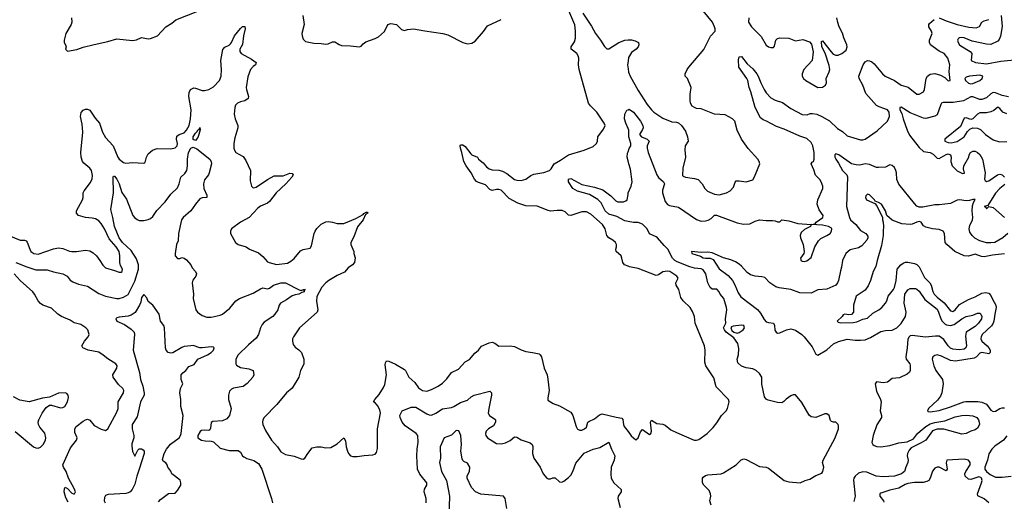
# Model space of a CAD drawing. Header units: inches. Extents: x 1384664 to 1536621, y 460766 to 646467.
# Tile 241 of 256: x 1464586 to 1473349, y 513365 to 517652. Entities that reach past the tile are written whole.
import ezdxf

# ---------------------------------------------------------------- set-up
doc = ezdxf.new("R2010")
doc.units = ezdxf.units.IN
doc.header["$MEASUREMENT"] = 0
doc.layers.add('B4561', color=7, linetype='Continuous')
doc.layers.add('B4571', color=7, linetype='Continuous')

msp = doc.modelspace()

# ---------------------------------------------------------------- linework, layer by layer
at = {"layer": 'B4561', "color": 5}
for points, elevation in [([(1465046.4, 517670), (1465048.5, 517630), (1465043.1, 517610), (1464995.8, 517530), (1464980.7, 517470), (1464982.8, 517450), (1464994.8, 517430), (1464998.8, 517410), (1464994.8, 517390), (1465010, 517371), (1465092.9, 517387.1), (1465150, 517407.2), (1465247.3, 517432.8), (1465370, 517457.8), (1465450, 517480.8), (1465590, 517465.7), (1465626.7, 517473.3), (1465670, 517494), (1465730, 517481.1), (1465750, 517483.7), (1465811.1, 517508.9), (1465885.1, 517590), (1465938.5, 517621.5), (1465974, 517650), (1466170, 517728.7)], 720), ([(1470000, 515458.5), (1469969.7, 515469.7), (1469952.3, 515490), (1469946, 515530), (1469937.6, 515550), (1469894, 515590), (1469891.6, 515610), (1469897.6, 515630), (1469897, 515650), (1469887.7, 515667.7), (1469865.2, 515690), (1469829.3, 515710), (1469812, 515730), (1469795.5, 515790), (1469772.8, 515830), (1469670, 515921.4), (1469630, 515940.9), (1469610, 515942.7), (1469590, 515941), (1469490, 515909.2), (1469470, 515913.2), (1469440.5, 515940.5), (1469413.3, 515953.3), (1469370, 515954.6), (1469310, 515949.1), (1469290, 515952.3), (1469190.9, 515990.9), (1469090, 515996.6), (1469019.5, 516019.5), (1468940.8, 516060.8), (1468870, 516133.3), (1468850, 516139.8), (1468830, 516139.7), (1468790, 516131.6), (1468770, 516142), (1468730, 516181.1), (1468670, 516202), (1468652.5, 516212.5), (1468634, 516234), (1468603.8, 516290), (1468558.8, 516350), (1468538.8, 516390), (1468522, 516470), (1468508.2, 516510), (1468506.2, 516530), (1468510, 516539.1), (1468530, 516538.9), (1468550, 516524.6), (1468599.5, 516459.5), (1468610, 516450.2), (1468660.5, 516430), (1468670.4, 516410), (1468710, 516378.7), (1468741.7, 516341.7), (1468764.9, 516324.9), (1468790, 516315), (1468850, 516313), (1468883.5, 516303.5), (1468922, 516282), (1468990, 516230.2), (1469010, 516223.2), (1469050, 516222.2), (1469090, 516233.1), (1469134.9, 516265.1), (1469162, 516278), (1469250, 516291.5), (1469301.2, 516310), (1469315.6, 516324.4), (1469342, 516370), (1469398.9, 516401.1), (1469469.8, 516450.2), (1469610, 516490.3), (1469690, 516524.7), (1469719.6, 516550), (1469727.3, 516570), (1469732.3, 516610), (1469782, 516678), (1469795.1, 516710), (1469788.2, 516730), (1469721.6, 516830), (1469665, 516885), (1469648.9, 516910), (1469564.1, 517210), (1469559.4, 517250), (1469561.6, 517310), (1469557.4, 517330), (1469543.9, 517350), (1469495.1, 517390), (1469494.5, 517410), (1469524.9, 517455.1), (1469533.4, 517486.6), (1469532.8, 517550), (1469526.5, 517606.5), (1469471.9, 517730)], 680), ([(1467104.7, 517690), (1467117.6, 517610), (1467097.6, 517530), (1467099.1, 517510), (1467110, 517478), (1467130, 517458.4), (1467203.4, 517443.4), (1467270, 517441.6), (1467310, 517435.5), (1467330, 517436.3), (1467370, 517454.9), (1467390, 517454), (1467430, 517430.3), (1467450, 517423.7), (1467530, 517420.3), (1467610, 517410.3), (1467623.7, 517416.3), (1467642.2, 517437.8), (1467665.1, 517454.9), (1467750, 517483.8), (1467779.2, 517500.8), (1467831.7, 517548.3), (1467862.9, 517610), (1467890, 517618.9), (1467938, 517610), (1467984.7, 517564.7), (1468010, 517555.6), (1468035.9, 517564.1), (1468090, 517570.9), (1468190, 517551.8), (1468350.9, 517530.9), (1468396.5, 517516.5), (1468530, 517448.9), (1468570, 517438.7), (1468610, 517443), (1468638, 517462), (1468713.3, 517546.7), (1468750, 517597.6), (1468870, 517654)], 720), ([(1469599.1, 517710), (1469675.4, 517595.4), (1469709.7, 517529.7), (1469755.5, 517470), (1469790, 517412.4), (1469810, 517393.7), (1469830, 517392.2), (1469916.9, 517450), (1469970, 517470.2), (1470000, 517471.9)], 680), ([(1464490, 515730.2), (1464590, 515690.3), (1464630, 515690.3), (1464644.2, 515684.2), (1464652.8, 515672.8), (1464674.6, 515610), (1464686.3, 515590), (1464710.8, 515570), (1464750, 515565.4), (1464886.7, 515613.3), (1464930, 515622), (1464970, 515616), (1465030, 515591.3), (1465050, 515588), (1465090, 515588.3), (1465170, 515599.2), (1465210, 515593.2), (1465238.2, 515578.2), (1465268.4, 515550), (1465300.3, 515510), (1465326.2, 515466.2), (1465350, 515442.4), (1465430, 515420.3), (1465470, 515403.7), (1465490, 515404.9), (1465498, 515410), (1465500.7, 515430), (1465482.8, 515462.8), (1465475.6, 515490), (1465476.1, 515550), (1465469.8, 515590), (1465445.2, 515630), (1465380.7, 515700.7), (1465340.8, 515790), (1465310, 515839.3), (1465290, 515861.1), (1465259, 515879), (1465230, 515886.6), (1465171, 515891), (1465110, 515908.3), (1465091.6, 515930), (1465091.3, 515950), (1465145.6, 516050), (1465151.6, 516070), (1465151.8, 516110), (1465159.6, 516130), (1465216.4, 516203.6), (1465230, 516236), (1465234.2, 516265.8), (1465226.2, 516310), (1465210.9, 516330), (1465155.5, 516375.5), (1465145.8, 516390), (1465132.4, 516430), (1465130.6, 516470), (1465148.5, 516650), (1465141.3, 516721.3), (1465128.2, 516790), (1465133.5, 516826.5), (1465150, 516848), (1465170, 516857.1), (1465190, 516856.3), (1465210, 516845.5), (1465256.3, 516776.3), (1465296.5, 516730), (1465323, 516650), (1465350, 516602.6), (1465417.8, 516530), (1465458.4, 516430), (1465472.1, 516410), (1465510, 516380.7), (1465530, 516375.5), (1465590, 516381.3), (1465690, 516374.8), (1465699.5, 516380.5), (1465706.8, 516393.2), (1465714.5, 516430), (1465730, 516458.8), (1465768.3, 516491.7), (1465810, 516505.5), (1465930, 516503.7), (1465970, 516510.4), (1465986.3, 516530), (1465989.7, 516550), (1465982.2, 516590), (1465985.4, 516614.6), (1466003.6, 516630), (1466050, 516646.6), (1466071.6, 516670), (1466093.2, 516710), (1466105.4, 516770), (1466111.3, 516850), (1466091.2, 516970), (1466095.3, 517004.7), (1466107.2, 517030), (1466135.6, 517044.4), (1466150, 517044.2), (1466210, 517022.3), (1466230, 517021.5), (1466270, 517030.8), (1466310, 517054), (1466364.8, 517110), (1466379.5, 517150), (1466382.4, 517210), (1466376.7, 517290), (1466392.4, 517387.6), (1466410, 517408.8), (1466450, 517426), (1466462.2, 517437.8), (1466471.8, 517450), (1466497.4, 517510), (1466550, 517575), (1466570, 517591.3), (1466590, 517592), (1466593.6, 517570), (1466576.5, 517510), (1466568.2, 517431.8), (1466546, 517390), (1466543.8, 517370), (1466556.3, 517350), (1466650, 517302), (1466690.6, 517270), (1466683, 517250), (1466663.1, 517236.9), (1466639.6, 517210), (1466616.1, 517143.9), (1466601, 517050), (1466602.9, 517030), (1466622.8, 516970), (1466618, 516950), (1466590, 516931), (1466550, 516921.5), (1466524.9, 516910), (1466506.3, 516890), (1466500.3, 516870), (1466494.8, 516810), (1466502.8, 516770), (1466527.3, 516710), (1466527.3, 516690), (1466499, 516601), (1466490.4, 516550), (1466492.2, 516510), (1466498.7, 516490), (1466510.5, 516470), (1466573.9, 516433.9), (1466598.9, 516398.9), (1466640.3, 516310), (1466638.3, 516218.3), (1466647.7, 516170), (1466659.8, 516159.8), (1466670, 516156.3), (1466690, 516162.4), (1466790, 516228.9), (1466850, 516261.1), (1466930, 516263), (1466990, 516284.9), (1467010, 516282.8), (1467020.7, 516270), (1467007.7, 516250), (1466953.1, 516190), (1466868.1, 516111.9), (1466810, 516035.1), (1466790, 516019.7), (1466730, 515993.3), (1466704.6, 515975.4), (1466627.8, 515892.2), (1466550.5, 515850), (1466470.8, 515790), (1466460.7, 515770), (1466460.7, 515750), (1466507.3, 515670), (1466531.3, 515650), (1466602, 515630), (1466630, 515611), (1466710, 515576), (1466750, 515543), (1466790, 515497.1), (1466806, 515490), (1466870, 515472.7), (1466970, 515486), (1466998.3, 515501.7), (1467030, 515527.3), (1467086, 515594), (1467110, 515605.5), (1467170, 515617.1), (1467182, 515638), (1467205.8, 515750), (1467214.4, 515770), (1467230, 515792.3), (1467270, 515833.2), (1467310, 515851.5), (1467334.9, 515854.9), (1467370, 515850.8), (1467410, 515838.8), (1467470, 515839.3), (1467578.4, 515881.6), (1467642.2, 515917.8), (1467650, 515927.7), (1467670, 515939.3), (1467678.8, 515938.8), (1467684, 515930), (1467662.8, 515917.2), (1467641.2, 515870), (1467591.5, 515808.5), (1467559.3, 515720.7), (1467533.8, 515670), (1467531.7, 515650), (1467561, 515590), (1467560.7, 515570), (1467572.3, 515532.3), (1467565.7, 515490), (1467546.7, 515470), (1467510, 515444.7), (1467475.2, 515404.8), (1467410, 515374), (1467336.5, 515330), (1467311.4, 515310), (1467275.6, 515270), (1467229.3, 515189.3), (1467226.8, 515146.8), (1467240.3, 515070), (1467232, 515050), (1467076.9, 514910), (1467023.6, 514830), (1467014.9, 514810), (1467012.4, 514790), (1467020.4, 514760.4), (1467036.7, 514736.7), (1467070, 514713.4), (1467093.4, 514690), (1467114.9, 514630), (1467114.1, 514585.9), (1467084.9, 514530), (1467070.6, 514470), (1467010, 514372.3), (1466961.6, 514330), (1466873.5, 514226.5), (1466761.6, 514110), (1466750.4, 514090), (1466746, 514070), (1466748.2, 514050), (1466774.8, 513994.8), (1466828.2, 513910), (1466880.4, 513850), (1466910, 513805.5), (1466950, 513782), (1467030, 513766.7), (1467090, 513742), (1467110, 513738.8), (1467124, 513750), (1467150, 513791), (1467190, 513841), (1467230, 513850.7), (1467270, 513850.6), (1467310, 513840.5), (1467355.3, 513844.7), (1467410, 513876), (1467470, 513931.3), (1467484.5, 513904.5), (1467491.6, 513850), (1467502.3, 513810), (1467511.8, 513790), (1467530, 513769.1), (1467550, 513763.2), (1467590, 513762.6), (1467652.9, 513772.9), (1467730, 513778), (1467750, 513784), (1467760.1, 513799.9), (1467770, 513834), (1467769.8, 514010), (1467797.4, 514150), (1467790, 514180.7), (1467770, 514218.4), (1467750, 514241.2), (1467735.3, 514250), (1467746, 514270), (1467784.5, 514315.5), (1467822.5, 514377.5), (1467834.2, 514405.8), (1467851.5, 514490), (1467839, 514581), (1467841.2, 514598.8), (1467850, 514614), (1467870, 514612), (1467930, 514586.8), (1468010, 514538.4), (1468019.3, 514530), (1468048.8, 514470), (1468101.5, 514421.5), (1468135.1, 514375.1), (1468170, 514350.4), (1468210, 514345.7), (1468250, 514359.5), (1468310, 514390.4), (1468350, 514417.6), (1468386.1, 514453.9), (1468430, 514510.4), (1468490, 514540.7), (1468550, 514606), (1468590, 514627.3), (1468637.7, 514682.3), (1468669.4, 514710), (1468694.5, 514745.5), (1468763, 514777), (1468790, 514783), (1468814, 514774), (1468850, 514746), (1468950, 514750.4), (1468990, 514744.4), (1469050, 514712.7), (1469090, 514697.1), (1469150.4, 514690.4), (1469210, 514677.3), (1469218.8, 514670), (1469230.3, 514650.3), (1469254.4, 514550), (1469280.4, 514490), (1469287.3, 514452.7), (1469299.3, 514350), (1469286.4, 514286.4), (1469286.4, 514266.4), (1469334.9, 514234.9), (1469390, 514215.3), (1469490, 514158.4), (1469507.8, 514127.8), (1469537.4, 514030), (1469550, 514007.4), (1469570, 513997), (1469590, 513999.5), (1469613.2, 514010), (1469630, 514024), (1469643.6, 514070), (1469650, 514076.4), (1469701.8, 514098.2), (1469744.5, 514135.5), (1469770, 514143.6), (1469893.3, 514113.3), (1469946.1, 514106.1), (1469953.7, 514093.7), (1469958.4, 514050), (1469966.5, 514030), (1470000, 513985.7)], 680), ([(1470000, 517283.2), (1469995.1, 517250), (1470000, 517216.2)], 680), ([(1470000, 516682.9), (1469979.1, 516730), (1469969.7, 516770), (1469972.7, 516810), (1469990, 516846), (1470000, 516850.4)], 660), ([(1464550, 515490.1), (1464650, 515450.9), (1464730, 515426.7), (1464830, 515426.3), (1464887.8, 515407.8), (1464969.4, 515389.4), (1465008.4, 515370), (1465035, 515335), (1465058.9, 515318.9), (1465110, 515298.6), (1465190, 515281.1), (1465290, 515213.4), (1465350, 515191.1), (1465450, 515171.2), (1465470, 515171.1), (1465510, 515181.5), (1465550, 515205.4), (1465610, 515324.4), (1465641.8, 515430), (1465642.6, 515470), (1465624.9, 515524.9), (1465576.4, 515596.4), (1465501.8, 515670), (1465471.6, 515710), (1465428.4, 515810), (1465415.2, 515890), (1465396.8, 515963.2), (1465421.3, 516110), (1465417.2, 516250), (1465422, 516258), (1465430, 516260.7), (1465450, 516232.7), (1465470, 516190.5), (1465494.3, 516114.3), (1465535.3, 516055.3), (1465593.4, 515910), (1465610, 515888.4), (1465630, 515874), (1465650, 515865.3), (1465690, 515864.9), (1465730, 515874), (1465750, 515883.2), (1465770, 515899.6), (1465806.4, 515953.6), (1465879, 516030), (1465930, 516099.6), (1465990, 516155.8), (1466006, 516190), (1466021, 516250), (1466056.3, 516283.7), (1466072.3, 516310), (1466080.5, 516350), (1466079.9, 516410), (1466088.3, 516470), (1466110, 516509.1), (1466130, 516516.1), (1466163.1, 516503.1), (1466277, 516410), (1466288.7, 516390), (1466291.7, 516370), (1466273.1, 516290), (1466265.7, 516270), (1466230, 516227), (1466220.2, 516190), (1466223.5, 516150), (1466250.2, 516090), (1466251.7, 516068.3), (1466210, 516065.7), (1466190, 516056.4), (1466150, 516010.9), (1466108.4, 515951.6), (1466039.6, 515890), (1466026, 515870), (1465998.6, 515750), (1465996, 515684), (1465981.6, 515650), (1465968.2, 515570), (1465970.7, 515550.7), (1465990, 515526), (1466010, 515526.8), (1466030, 515536), (1466050, 515530.8), (1466070, 515514.8), (1466110, 515471), (1466122, 515442), (1466150.8, 515410), (1466158.8, 515390), (1466154, 515370), (1466126.6, 515333.4), (1466122, 515310), (1466133.4, 515210), (1466128.2, 515170), (1466153.4, 515070), (1466167.7, 515050), (1466210, 515020.3), (1466250, 515005.3), (1466290, 515004.6), (1466370, 515021.7), (1466390, 515031.8), (1466456.2, 515083.8), (1466510, 515149.1), (1466541.3, 515170), (1466662.7, 515217.3), (1466730, 515257.8), (1466750, 515264.6), (1466790, 515255.3), (1466810, 515263.7), (1466845.6, 515290), (1466909.2, 515310), (1466950.8, 515310), (1467073.2, 515246.8), (1467090, 515242.8), (1467110.5, 515250.5), (1467130.4, 515250.4), (1467112.7, 515247.3), (1467118, 515238), (1467116.3, 515230), (1467110, 515226.3), (1467096.1, 515223.9), (1467071, 515210), (1467036.1, 515203.9), (1467010, 515193.7), (1466961.2, 515158.8), (1466908.2, 515130), (1466895.5, 515110), (1466882, 515070), (1466857, 515030), (1466839.5, 515010), (1466761.6, 514958.4), (1466742.5, 514937.5), (1466728.4, 514910), (1466710.9, 514850), (1466690, 514816.4), (1466621.4, 514758.6), (1466530, 514669.7), (1466509.2, 514630), (1466508.9, 514590), (1466516.2, 514576.2), (1466550, 514556.3), (1466625.2, 514545.2), (1466663, 514530), (1466668.4, 514490), (1466660.4, 514470), (1466610, 514414.3), (1466573.2, 514386.8), (1466490, 514372.4), (1466470, 514362.4), (1466453.5, 514346.5), (1466443, 514310), (1466445.1, 514270), (1466468.7, 514190), (1466452.4, 514130), (1466430, 514098.7), (1466390, 514081.5), (1466303.8, 514076.2), (1466290, 514065.2), (1466284.5, 514015.5), (1466278.4, 514001.6), (1466270, 513995.8), (1466230, 513999.3), (1466204.7, 513995.3), (1466192.7, 513987.3), (1466170.3, 513950), (1466170.4, 513930), (1466203, 513910), (1466236.5, 513903.5), (1466290, 513901), (1466310, 513895.2), (1466370, 513838.9), (1466450, 513817.7), (1466530, 513817.4), (1466550, 513801.3), (1466567.5, 513770), (1466579.6, 513759.6), (1466606.9, 513746.9), (1466670, 513729.2), (1466710, 513702.7), (1466741.3, 513650), (1466827.3, 513390), (1466834.7, 513350)], 660), ([(1470000, 516396.8), (1469993.1, 516430), (1469996.4, 516463.6), (1470000, 516474.7)], 660), ([(1470000, 515856.4), (1469970, 515862.1), (1469899.7, 515899.7), (1469830, 515920.5), (1469795.5, 515950), (1469761.9, 516021.9), (1469731.7, 516051.7), (1469657.4, 516097.4), (1469550, 516125.4), (1469510, 516149.1), (1469470, 516209.9), (1469470, 516232.1), (1469490, 516238.1), (1469590, 516184.8), (1469702, 516162), (1469777, 516137), (1469845.4, 516085.4), (1469890, 516039.5), (1469910, 516030.3), (1469959, 516030), (1469981.3, 516038.7), (1469991.8, 516048.2), (1470000, 516096.6)], 660), ([(1465016.8, 513356.8), (1464995.2, 513395.2), (1464982.4, 513450), (1464983.6, 513476.4), (1464990, 513492.2), (1465010, 513479.6), (1465050, 513436.6), (1465063.7, 513430), (1465074.5, 513430), (1465081.9, 513450), (1465070, 513479.8), (1465020.3, 513570), (1465000.2, 513630), (1464975.8, 513670), (1464970.9, 513690), (1465038.7, 513841.3), (1465091.6, 513910), (1465097.6, 513930), (1465077.1, 513977.1), (1465075.3, 514010), (1465089.2, 514030.8), (1465150, 514078.9), (1465170, 514091.6), (1465190, 514096.5), (1465210, 514086.4), (1465250, 514040.9), (1465310, 514005.7), (1465350, 513996.4), (1465369.4, 514010), (1465450, 514157.1), (1465461.4, 514190), (1465462.6, 514250), (1465511, 514330), (1465512.6, 514350), (1465505.1, 514370), (1465464.9, 514404.9), (1465418.3, 514470), (1465416, 514490), (1465450.9, 514550), (1465453.1, 514570), (1465442.3, 514590), (1465370, 514632.3), (1465330, 514667.2), (1465290, 514692.2), (1465194, 514710), (1465149, 514730), (1465139, 514750), (1465161.6, 514790), (1465194, 514830), (1465204.5, 514850), (1465192, 514890), (1465175.1, 514910), (1465130, 514939.5), (1465070, 514952.7), (1465036.3, 514976.3), (1464957.2, 515010), (1464926.6, 515030), (1464870, 515085.6), (1464790.4, 515109.6), (1464770, 515125.1), (1464748.9, 515148.9), (1464718.7, 515210), (1464703.5, 515230), (1464588.7, 515330), (1464536.3, 515390)], 660), ([(1465821.1, 513358.9), (1465838.4, 513381.6), (1465910, 513434), (1465970, 513436), (1465990, 513460.9), (1466018.6, 513510), (1466020.7, 513530), (1466012.9, 513552.9), (1465938.8, 513610), (1465930, 513632), (1465904.7, 513670), (1465898, 513690), (1465886.4, 513706.4), (1465861.4, 513721.4), (1465856, 513736), (1465870.3, 513790), (1465891.4, 513830), (1465927.1, 513872.9), (1466003.7, 513930), (1466016.4, 513950), (1466021.8, 513970), (1466041.3, 514130), (1466019.2, 514210), (1466018.5, 514270), (1466010.3, 514330), (1466017.6, 514370), (1466036.3, 514410), (1466022, 514450), (1466023.7, 514490), (1466038, 514510), (1466063, 514530), (1466090, 514566), (1466137.3, 514582.7), (1466170.8, 514630), (1466257.3, 514670), (1466290.4, 514690), (1466310.5, 514710), (1466317.3, 514730), (1466310, 514736.3), (1466290, 514741.3), (1466210, 514730.3), (1466190, 514732), (1466130, 514752), (1466110, 514750.4), (1466050, 514742), (1466030, 514734.9), (1465950, 514687.1), (1465930, 514683.9), (1465908.5, 514690), (1465890.3, 514710), (1465883.2, 514730), (1465874.9, 514910), (1465868.5, 514930), (1465839.3, 514970), (1465827.3, 515030), (1465770.4, 515110), (1465730, 515142.8), (1465715.9, 515175.9), (1465690, 515206), (1465670, 515178), (1465663.3, 515136.7), (1465651.6, 515110), (1465613.3, 515046.7), (1465576.8, 515023.2), (1465550, 515012.6), (1465470, 515005.5), (1465450, 514999.6), (1465442.4, 514990), (1465450, 514969), (1465518.1, 514938.2), (1465578.7, 514898.7), (1465603.5, 514870), (1465608.5, 514850), (1465595.1, 514710), (1465652.5, 514512.5), (1465660.8, 514450), (1465682, 514390), (1465693.5, 514326.5), (1465692.6, 514310), (1465662, 514250), (1465630, 514117.3), (1465585.8, 514050), (1465586.2, 514010), (1465601, 513950), (1465600.2, 513930), (1465582.9, 513877.1), (1465582.4, 513857.6), (1465590, 513809.4), (1465610, 513765.3), (1465638.6, 513821.4), (1465650, 513832), (1465670, 513833.2), (1465684.1, 513824.1), (1465693.2, 513810), (1465692.5, 513790), (1465650, 513650.2), (1465627.1, 513590), (1465610, 513516.3), (1465586.3, 513470), (1465570, 513450.4), (1465550, 513439.1), (1465530, 513435.6), (1465373.5, 513426.5), (1465350, 513416.1), (1465340.5, 513399.5), (1465338.5, 513370), (1465346, 513350)], 640), ([(1464546.7, 513986.7), (1464708.5, 513848.5), (1464730, 513839.5), (1464750, 513838.4), (1464770, 513846), (1464793.6, 513870), (1464814, 513910), (1464817.7, 513930), (1464810, 513972.3), (1464765.3, 514025.3), (1464752.3, 514050), (1464749.3, 514070), (1464755.1, 514090), (1464784.7, 514150), (1464820.1, 514200), (1464850, 514219.3), (1464870, 514221.3), (1464950, 514197.3), (1464970, 514200.8), (1464987.3, 514210), (1465011.9, 514250), (1465020.5, 514290), (1465018, 514310), (1465005.1, 514325.1), (1464990, 514329.6), (1464930, 514326.3), (1464850, 514291.6), (1464790, 514283.7), (1464670, 514251.6), (1464586.1, 514266.1), (1464530, 514293.6)], 680), ([(1468202, 513350), (1468202.4, 513390), (1468185.1, 513450), (1468188, 513472), (1468209.7, 513510), (1468208.2, 513530), (1468146.6, 513606.6), (1468126.1, 513650), (1468118.9, 513770), (1468121.9, 513830), (1468131.8, 513891.8), (1468128, 513950), (1468115.1, 513970), (1468015.5, 514035.5), (1467990, 514068), (1467971.9, 514110), (1467968.7, 514130), (1467989.7, 514170.3), (1468070, 514202.3), (1468110, 514202.8), (1468210, 514142.6), (1468230, 514134.2), (1468250, 514133), (1468290, 514148.2), (1468350, 514189.3), (1468430, 514200.2), (1468450, 514207.5), (1468510, 514245.2), (1468570, 514266.5), (1468603.9, 514296.1), (1468629.9, 514310.1), (1468770, 514345.5), (1468783.8, 514330), (1468784.6, 514310), (1468759.7, 514190), (1468756.5, 514150), (1468767.8, 514127.8), (1468815.1, 514095.1), (1468819.1, 514090), (1468819.5, 514070), (1468802.2, 514037.8), (1468759.5, 514010), (1468738, 513990), (1468730.4, 513970), (1468733, 513950), (1468750.3, 513930.3), (1468830, 513879.1), (1468870, 513875.5), (1468910, 513884.9), (1468950, 513906.3), (1468990, 513937.6), (1469010, 513937.1), (1469050, 513913.4), (1469130, 513886), (1469146, 513870), (1469153.4, 513853.4), (1469148.7, 513790), (1469160.3, 513750), (1469219.1, 513670), (1469246, 513610), (1469278, 513570), (1469290, 513564.9), (1469310, 513564.9), (1469330, 513574.8), (1469350, 513574), (1469390, 513539.1), (1469410, 513534.9), (1469430, 513543.1), (1469470, 513576.1), (1469490, 513598.9), (1469507.9, 513630), (1469536.7, 513703.3), (1469610, 513793.1), (1469688.7, 513828.7), (1469750, 513844.7), (1469830.4, 513890), (1469853.4, 513830), (1469882.8, 513770), (1469877.7, 513730), (1469851.1, 513670), (1469847.3, 513607.3), (1469850.4, 513570), (1469873, 513530), (1469938, 513470), (1469939.1, 513450), (1469913.4, 513410), (1469910.6, 513390), (1469930.6, 513310.6)], 660), ([(1468921.2, 513301.2), (1468907.3, 513390), (1468891, 513410), (1468690, 513428.3), (1468641.1, 513450), (1468606.4, 513486.4), (1468569.4, 513570), (1468569.5, 513590.5), (1468590.2, 513630), (1468590.8, 513670), (1468570, 513704.2), (1468538.8, 513718.8), (1468528.7, 513728.7), (1468523.6, 513743.6), (1468512.1, 513810), (1468517.8, 513870), (1468511.5, 513950), (1468492.6, 513992.6), (1468470, 513995.8), (1468430, 513954.3), (1468364, 513930), (1468327.6, 513850), (1468329.6, 513750.4), (1468322.4, 513710), (1468340.4, 513630), (1468383.9, 513550), (1468411.9, 513410), (1468404, 513230)], 640)]:
    msp.add_lwpolyline(points, dxfattribs=dict(at, elevation=elevation))
at = {"layer": 'B4561', "color": 5, "elevation": 660}
msp.add_lwpolyline([(1466150, 516576.2), (1466130, 516587), (1466129.9, 516610), (1466150, 516642.6), (1466163.8, 516656.2), (1466170, 516672), (1466184.1, 516675.9), (1466190, 516694), (1466193.1, 516673.1), (1466181.5, 516630), (1466170, 516602.9)], close=True, dxfattribs=at)
at = {"layer": 'B4571', "color": 5}
for points, elevation in [([(1470000, 517216.2), (1470004.6, 517184.6), (1470018.8, 517150), (1470090, 517022), (1470170, 516897.8), (1470210, 516849.1), (1470230, 516829.2), (1470310, 516776.5), (1470390, 516743.8), (1470430, 516740.5), (1470450, 516734), (1470476.5, 516710), (1470510, 516660.5), (1470528.8, 516610), (1470534, 516570), (1470507.7, 516530), (1470505.2, 516494.8), (1470510.4, 516430), (1470487.2, 516330), (1470485.8, 516265.8), (1470490, 516259.1), (1470510.4, 516250.4), (1470590, 516239.5), (1470622.8, 516230), (1470659.1, 516190), (1470682, 516150), (1470706.3, 516126.3), (1470770, 516098.6), (1470810, 516093.4), (1470875.1, 516110), (1470909.6, 516130), (1470937.8, 516162.2), (1470953.3, 516206.7), (1470963.3, 516216.7), (1470990, 516219), (1471050.8, 516209.2), (1471110, 516227.7), (1471126.7, 516253.3), (1471171.6, 516370), (1471167.8, 516390), (1471155.1, 516410), (1471070, 516505.8), (1471009.4, 516590), (1470972.1, 516667.9), (1470949, 516749), (1470930, 516769.7), (1470864.2, 516804.2), (1470770, 516812.2), (1470650, 516859.3), (1470610, 516862.7), (1470590, 516869.2), (1470570, 516884), (1470557.2, 516910), (1470552.7, 516932.7), (1470552, 516990), (1470560.9, 517050), (1470530, 517128), (1470509.3, 517149.3), (1470509.5, 517170), (1470527.3, 517210), (1470542, 517230), (1470673.3, 517386.7), (1470734.5, 517505.5), (1470774, 517550), (1470775.1, 517570), (1470769.7, 517590), (1470751.4, 517630), (1470669.7, 517730)], 680), ([(1470000, 516850.4), (1470010, 516854.8), (1470050, 516830.4), (1470110, 516748.5), (1470130.2, 516710), (1470134, 516690), (1470130, 516674), (1470101, 516630), (1470121, 516610), (1470170.7, 516590), (1470187.3, 516570), (1470170.4, 516529.6), (1470170.3, 516510), (1470180.2, 516470), (1470255.6, 516270), (1470270, 516246.9), (1470316.5, 516210), (1470323.2, 516190), (1470306.4, 516133.6), (1470307.5, 516110), (1470330, 516034.6), (1470350, 516008.6), (1470370, 515997.7), (1470450, 515982.9), (1470610, 515874.7), (1470650, 515859.7), (1470690, 515860.8), (1470712.9, 515867.1), (1470738.4, 515881.6), (1470768.4, 515911.6), (1470786.7, 515913.3), (1470970, 515845.2), (1471028.3, 515831.7), (1471085.1, 515834.9), (1471130, 515859.1), (1471170, 515870.5), (1471230, 515864), (1471284.7, 515864.7), (1471310, 515862), (1471330, 515854), (1471350, 515854), (1471368.7, 515871.3), (1471430, 515862.8), (1471510, 515838.9), (1471629.7, 515830.3), (1471666.3, 515833.7), (1471675.1, 515850), (1471734, 515890), (1471735.8, 515910), (1471700.3, 515960.3), (1471681.7, 516010), (1471689.1, 516050), (1471734.3, 516150), (1471732.6, 516170), (1471719.1, 516210), (1471708, 516230), (1471668.9, 516268.9), (1471654.9, 516314.9), (1471629.6, 516370), (1471637.2, 516382.8), (1471650, 516391.3), (1471657, 516410), (1471657.2, 516470), (1471644.5, 516530), (1471630, 516558), (1471590, 516595.4), (1471530, 516615.3), (1471390, 516677.3), (1471321.7, 516701.7), (1471233.3, 516750), (1471202.1, 516762.1), (1471178.8, 516778.8), (1471131.6, 516870), (1471094.2, 517010), (1471078.9, 517050), (1471066.9, 517110), (1471057.4, 517130), (1470986.3, 517230), (1470983.7, 517296.3), (1470990, 517322.8), (1471010, 517325.5), (1471060, 517260), (1471110, 517214.3), (1471145.8, 517170), (1471159.2, 517150), (1471180.8, 517090), (1471210, 517031.3), (1471230, 517000.3), (1471270, 516956.5), (1471310, 516934.9), (1471375.8, 516915.8), (1471450, 516860.3), (1471550, 516807.2), (1471595.5, 516804.5), (1471622, 516818), (1471642.7, 516817.3), (1471681, 516810), (1471724, 516790), (1471793.1, 516753.1), (1471865.1, 516685.1), (1471910, 516655.8), (1471950, 516619.7), (1472070, 516582), (1472090, 516582.2), (1472110, 516590.2), (1472218, 516662), (1472307.8, 516750), (1472328.3, 516790), (1472322.7, 516830), (1472309.7, 516850), (1472235.9, 516875.9), (1472209.9, 516889.9), (1472116.6, 516996.6), (1472090.8, 517070), (1472057.1, 517130), (1472055, 517150), (1472093, 517250), (1472110, 517277.8), (1472130, 517289.3), (1472150, 517287), (1472170, 517278.2), (1472190, 517260.2), (1472263.5, 517170), (1472286.9, 517150), (1472370.1, 517110.1), (1472430, 517070.2), (1472492.7, 517052.7), (1472570, 516990.4), (1472590, 516988.8), (1472630, 517010.6), (1472639.1, 517030), (1472653.7, 517130), (1472664, 517150), (1472690, 517167.9), (1472730, 517172), (1472779.6, 517159.6), (1472818.9, 517138.9), (1472850, 517107.7), (1472866, 517110), (1472857, 517190), (1472863.5, 517250), (1472845.4, 517310), (1472814.7, 517350), (1472770, 517373.3), (1472716.1, 517410), (1472690.9, 517430), (1472682.9, 517450), (1472683.7, 517470), (1472708.1, 517530), (1472701.8, 517550), (1472678, 517590), (1472676.8, 517610), (1472681.5, 517618.5), (1472725.8, 517654.2)], 660), ([(1471074.5, 517670), (1471071.4, 517630), (1471099.6, 517590), (1471183.9, 517503.9), (1471230, 517426.4), (1471250, 517410.6), (1471270, 517403.8), (1471294.2, 517405.8), (1471302, 517418), (1471314, 517470), (1471330, 517486), (1471350, 517490.6), (1471430, 517486.8), (1471490, 517464), (1471556.1, 517476.1), (1471614.2, 517454.2), (1471633, 517433), (1471647.5, 517367.5), (1471637.3, 517290), (1471564.9, 517210), (1471550.7, 517170), (1471550.8, 517150), (1471560.7, 517130), (1471581, 517110), (1471690, 517048.9), (1471730, 517052.7), (1471757, 517070), (1471766.6, 517090), (1471763.5, 517130), (1471790.6, 517189.4), (1471795.3, 517210), (1471790, 517244), (1471755.5, 517355.5), (1471724.5, 517410), (1471721.2, 517458.8), (1471730, 517464.7), (1471807.2, 517367.2), (1471826.9, 517346.9), (1471850, 517335.6), (1471870, 517336), (1471902.7, 517350), (1471940.1, 517379.9), (1471949.7, 517410), (1471947.2, 517430), (1471921.4, 517490), (1471910, 517533.2), (1471879.5, 517590), (1471866.5, 517626.5), (1471858, 517670)], 680), ([(1472770, 517668.1), (1472830, 517642.1), (1472930, 517610.7), (1473033.5, 517586.5), (1473099.7, 517580.3), (1473128.8, 517591.2), (1473148.6, 517631.4), (1473170, 517642.2), (1473210, 517652.6)], 660), ([(1473321.1, 517690), (1473328.8, 517591.2), (1473314.2, 517505.8), (1473303.1, 517476.9), (1473290, 517460.7), (1473230, 517432.1), (1473190, 517433.3), (1473062.6, 517462.6), (1472990, 517491.9), (1472970, 517494.4), (1472948.2, 517491.8), (1472937.7, 517482.3), (1472933, 517470), (1472936.9, 517450), (1472948.6, 517430), (1472960.6, 517420.6), (1473044.4, 517370), (1473058.6, 517350), (1473053.3, 517290), (1473091.2, 517271.2), (1473190, 517259.9), (1473318.1, 517281.9), (1473470, 517299)], 640), ([(1470000, 517471.9), (1470030, 517473.7), (1470064.8, 517464.8), (1470092.7, 517450), (1470097, 517430), (1470090.2, 517409.8), (1470072.7, 517390), (1470030, 517360.5), (1470004.7, 517315.3), (1470000, 517283.2)], 680), ([(1473386.9, 516966.9), (1473330, 516978.6), (1473270, 517001.5), (1473250, 517003.1), (1473230, 516993.8), (1473190, 516955.9), (1473150, 516941.6), (1473130, 516941.2), (1473070, 516964.8), (1473050, 516966), (1472986.6, 516930), (1472894.2, 516914.2), (1472805, 516915), (1472790.8, 516909.2), (1472783.2, 516896.8), (1472750, 516806.3), (1472730, 516792.1), (1472650, 516772.1), (1472630, 516775.8), (1472510, 516823), (1472430, 516874.3), (1472418.4, 516870), (1472418.9, 516861.1), (1472419.8, 516850), (1472437.8, 516817.8), (1472449.1, 516769.1), (1472483, 516670), (1472504.1, 516624.1), (1472590, 516514.8), (1472630, 516478.4), (1472690, 516468.8), (1472714.3, 516454.3), (1472750, 516419.7), (1472770, 516416.3), (1472830, 516453.5), (1472850, 516458.9), (1472869.3, 516450), (1472874.7, 516430), (1472872.6, 516390), (1472885.3, 516350), (1472930, 516307.8), (1472976.4, 516283.6), (1472993, 516287), (1472985.1, 516325.1), (1472988.4, 516350), (1473033, 516430), (1473035.5, 516450), (1473046.4, 516470), (1473070, 516483), (1473090, 516481.3), (1473110, 516471.1), (1473130, 516453), (1473155, 516410), (1473179.1, 516290), (1473173.8, 516233.8), (1473179.5, 516219.5), (1473190, 516212), (1473210, 516218.7), (1473289.5, 516270.5), (1473310, 516275.7), (1473331, 516271), (1473351.2, 516251.2)], 640), ([(1473370, 516815), (1473336.3, 516830), (1473310, 516861.8), (1473290, 516872.8), (1473254.9, 516845.1), (1473230, 516833.1), (1473190, 516824.4), (1473130, 516821.8), (1473109.2, 516810.8), (1473070, 516770.4), (1473050, 516763.8), (1473010, 516777.6), (1472990, 516774.9), (1472957.5, 516702.5), (1472819.7, 516590), (1472818.3, 516570), (1472850, 516557.9), (1472875.3, 516555.3), (1472930, 516568.5), (1472992.3, 516610), (1473021.8, 516658.2), (1473040.9, 516679.1), (1473070, 516689.8), (1473110, 516686.5), (1473135.4, 516675.4), (1473181.6, 516630), (1473250, 516583.5), (1473306.3, 516566.3), (1473370, 516566.8)], 620), ([(1470000, 516474.7), (1470010, 516506), (1470023.7, 516530), (1470023.7, 516550), (1470005.6, 516610), (1470005.7, 516670), (1470000, 516682.9)], 660), ([(1473378.7, 515750), (1473335.6, 515710), (1473263.7, 515670), (1473230, 515664.8), (1473190, 515667.1), (1473130, 515683.8), (1473087.2, 515707.2), (1473061.5, 515730), (1473041.6, 515761.6), (1473035.5, 515790), (1473041.2, 515818.8), (1473064.9, 515870), (1473068.9, 515890), (1473063.2, 515950), (1473065.7, 515994.3), (1473075.3, 516024.7), (1473090, 516050.8), (1473070, 516052.7), (1473037.8, 516042.2), (1473010, 516039.7), (1472950, 516049.1), (1472930, 516045.8), (1472870, 516014.7), (1472770, 516003.2), (1472730, 516003.2), (1472622.3, 515982.3), (1472590, 515982.3), (1472570, 515993.7), (1472550, 516014.7), (1472409.6, 516189.6), (1472391.7, 516230), (1472390.2, 516290), (1472383.9, 516310), (1472370, 516336.5), (1472350, 516353.6), (1472330, 516359.6), (1472290, 516340.8), (1472230, 516336.2), (1472210, 516337.6), (1472150, 516362.4), (1472111.3, 516368.7), (1472061.5, 516358.5), (1472030, 516358.9), (1471990, 516370.2), (1471874.7, 516450), (1471850, 516456.8), (1471839.2, 516450), (1471840.7, 516430), (1471849, 516410), (1471874.1, 516374.1), (1471909.1, 516309.1), (1471947.9, 516270), (1471952.5, 516252.5), (1471944.4, 515990), (1471970.8, 515890), (1471979.3, 515870), (1472028.2, 515828.2), (1472070, 515776.1), (1472116.4, 515750), (1472134.2, 515725.8), (1472133.6, 515710), (1472123.8, 515690), (1472080.3, 515639.7), (1472050, 515621.7), (1471976.6, 515603.4), (1471938.4, 515570), (1471909.4, 515510), (1471900.7, 515450), (1471890, 515418), (1471873.6, 515330), (1471865.3, 515310), (1471848, 515290), (1471770, 515254.2), (1471690, 515246.4), (1471630, 515219.2), (1471530, 515221.8), (1471450, 515250.8), (1471345.7, 515265.7), (1471314.4, 515274.4), (1471261.6, 515310), (1471216.5, 515356.5), (1471190, 515363.7), (1471130, 515367.8), (1471090, 515379.7), (1471060.7, 515400.7), (1471010, 515459.5), (1470990, 515476), (1470957.7, 515497.7), (1470915.8, 515515.8), (1470850, 515532.8), (1470750, 515576.9), (1470710, 515581.5), (1470650, 515578.5), (1470566, 515590), (1470569, 515570), (1470645.9, 515545.9), (1470670, 515533.7), (1470690, 515529.4), (1470730, 515529.9), (1470756.9, 515516.9), (1470810, 515434.9), (1470890, 515374.3), (1470929.4, 515330), (1470951.7, 515291.7), (1470980.2, 515220.2), (1471004.8, 515184.8), (1471152.5, 515072.5), (1471178.9, 515038.9), (1471210, 514982.6), (1471230, 514964), (1471250, 514956.3), (1471293.2, 514950), (1471302, 514930), (1471307.6, 514887.6), (1471317.2, 514870), (1471330, 514862), (1471350, 514863.6), (1471410, 514892.2), (1471450, 514901.5), (1471490, 514888), (1471547.2, 514850), (1471568.8, 514830), (1471638.8, 514738.8), (1471670, 514674), (1471690, 514665.6), (1471770, 514712.6), (1471830, 514767.3), (1471873.9, 514786.1), (1471950, 514808.9), (1472020.8, 514800.8), (1472070, 514799.2), (1472110, 514803.4), (1472158.2, 514821.8), (1472250, 514876.5), (1472290, 514886.6), (1472350, 514889), (1472391.4, 514908.6), (1472430, 514948), (1472469.5, 515010.5), (1472474.6, 515050), (1472456.6, 515130), (1472464.2, 515210), (1472490, 515246.6), (1472510, 515258.4), (1472558, 515258), (1472570, 515254), (1472590, 515236), (1472642.2, 515162.2), (1472750, 515074.2), (1472763.9, 515050), (1472784.3, 514990), (1472795.5, 514970), (1472821.9, 514941.9), (1472835, 514935), (1472870, 514930.4), (1472902.2, 514937.8), (1472970, 514987.9), (1473010, 515009.7), (1473070, 515023.1), (1473110, 515039.8), (1473130, 515040.4), (1473141.1, 515030), (1473148.7, 515010), (1473144.4, 514990), (1473118.6, 514950), (1473090, 514922.1), (1473009.7, 514870), (1473004, 514836), (1473013.2, 514750), (1473005.7, 514730), (1472990, 514720.6), (1472946.8, 514713.2), (1472890, 514719), (1472870, 514727.8), (1472850, 514748.2), (1472810, 514806.5), (1472770, 514834), (1472736.3, 514836.3), (1472647.3, 514827.3), (1472530, 514841.3), (1472510, 514836.9), (1472501.3, 514830), (1472491, 514809), (1472485.3, 514730), (1472471.8, 514651.8), (1472475.8, 514630), (1472507, 514590), (1472510, 514578), (1472512.3, 514530), (1472505.6, 514514.4), (1472483.2, 514496.8), (1472415.6, 514464.4), (1472350, 514457.3), (1472310, 514424.2), (1472270, 514418.3), (1472212.7, 514427.3), (1472199.5, 514410), (1472210, 514344), (1472248, 514270), (1472251.9, 514251.9), (1472243.5, 514170), (1472256.2, 514130), (1472256.9, 514110), (1472215.2, 514044.8), (1472180.3, 513950), (1472169.7, 513889.7), (1472178.4, 513870), (1472190, 513863.1), (1472213.8, 513853.8), (1472250, 513849.8), (1472330, 513862.9), (1472410, 513885.6), (1472485.4, 513894.6), (1472539.1, 513920.9), (1472577.6, 513970), (1472599.3, 513990), (1472650, 514030.5), (1472690, 514055), (1472730, 514067.1), (1472818.1, 514081.9), (1472910, 514115.5), (1472970, 514128.7), (1473010.5, 514130.5), (1473070, 514124.6), (1473105.1, 514110), (1473119.8, 514090), (1473126.4, 514070), (1473127.1, 514050), (1473110, 514014.9), (1473090, 514002.3), (1473050.8, 513989.2), (1473010, 513968.8), (1472970, 513961.3), (1472810, 514008.1), (1472750, 514006.5), (1472710, 513991.8), (1472650, 513908.8), (1472610, 513884.2), (1472520, 513840), (1472500.5, 513819.5), (1472486.4, 513790), (1472485.3, 513770), (1472492.9, 513730), (1472490.9, 513710), (1472471.1, 513670), (1472459.6, 513630), (1472450, 513620.4), (1472432.7, 513610), (1472370, 513587.7), (1472270, 513582.7), (1472208.8, 513588.8), (1472125.4, 513625.4), (1472090, 513627.6), (1472050, 513615.2), (1472020.7, 513590), (1472009.4, 513570.6), (1472006.3, 513553.7), (1472020.7, 513410), (1472010, 513364.4)], 640), ([(1470000, 516096.6), (1470002.2, 516110), (1470029.2, 516170.8), (1470036.1, 516210), (1470022.5, 516322.5), (1470005.6, 516370), (1470000, 516396.8)], 660), ([(1473353.6, 516186.4), (1473310, 516150.6), (1473271.2, 516108.8), (1473202, 515998), (1473169.3, 515990), (1473184, 515984), (1473190, 515969.3), (1473212, 515988), (1473250, 515979.3), (1473350, 515891.8)], 640), ([(1473349.1, 515569.1), (1473244.2, 515555.8), (1473170, 515541.3), (1473144.8, 515544.8), (1473090, 515563.6), (1473031.4, 515548.6), (1472990, 515550.2), (1472909.1, 515589.1), (1472836.9, 515650), (1472823.5, 515670), (1472816.6, 515750), (1472804, 515770), (1472770, 515783.8), (1472710, 515791), (1472650, 515806.1), (1472630, 515818.5), (1472609.3, 515849.3), (1472595, 515855), (1472570, 515850.8), (1472530, 515830.8), (1472510, 515828.2), (1472436.3, 515836.3), (1472350, 515868), (1472304.4, 515910), (1472291.9, 515951.9), (1472255.6, 516010), (1472230, 516026), (1472198, 516038), (1472192.2, 516050), (1472150, 516092.4), (1472130, 516099.1), (1472115.5, 516084.5), (1472114.5, 516070), (1472120.9, 516050), (1472197.2, 516017.2), (1472213.9, 515993.9), (1472265.1, 515890), (1472263.5, 515870), (1472270.5, 515850.5), (1472274.5, 515810), (1472269.8, 515770), (1472271.2, 515730), (1472256.4, 515643.6), (1472216, 515510), (1472204.2, 515455.8), (1472181.7, 515410), (1472157.7, 515330), (1472136.2, 515283.8), (1472110, 515245.3), (1472029.6, 515190), (1472005.1, 515110), (1472006.3, 515050), (1471988.9, 515028.9), (1471964.2, 515024.2), (1471928.9, 515031.1), (1471913.6, 515026.4), (1471906, 515010), (1471862, 514970), (1471870, 514959.6), (1471890, 514954), (1472003.1, 514956.9), (1472037, 514963), (1472090, 514987), (1472130, 514994), (1472178.9, 515041.1), (1472232.7, 515070), (1472258.4, 515090), (1472290, 515129.6), (1472302, 515150), (1472315.4, 515190), (1472361.4, 515250), (1472370, 515268), (1472386.3, 515330), (1472395.6, 515430), (1472428.9, 515470), (1472450, 515485.3), (1472470, 515492.8), (1472490, 515493.6), (1472550, 515481.9), (1472570, 515471.7), (1472590, 515453.7), (1472637.6, 515357.6), (1472686.2, 515310), (1472698.8, 515290), (1472713.2, 515233.2), (1472724.5, 515210), (1472750, 515181.8), (1472813.2, 515133.2), (1472870, 515059.8), (1472890, 515053.6), (1472910, 515069.8), (1472950, 515115.5), (1473030, 515162.8), (1473090, 515186.6), (1473150, 515217.4), (1473182.3, 515222.3), (1473210, 515217.7), (1473230, 515198.5), (1473243.4, 515163.4), (1473272.3, 515110), (1473276.1, 515090), (1473262.9, 515030), (1473256.1, 514970), (1473249.9, 514950), (1473233.9, 514926.1), (1473152.1, 514850), (1473141.3, 514830), (1473139.7, 514810), (1473149.2, 514789.2), (1473196.8, 514750), (1473212, 514730), (1473222.6, 514710), (1473222.4, 514690), (1473210, 514678.7), (1473150, 514691.1), (1473130, 514682.8), (1473101.5, 514650), (1473080.4, 514639.6), (1472913, 514613), (1472870, 514618.3), (1472790, 514655.8), (1472750, 514668.3), (1472730, 514662.4), (1472712.8, 514650), (1472705.6, 514630), (1472721.6, 514570), (1472740.5, 514530), (1472797.4, 514450), (1472804, 514410), (1472792, 514330), (1472779.5, 514300.5), (1472754.3, 514265.7), (1472674, 514190), (1472665.1, 514170), (1472670, 514163.6), (1472690, 514161.2), (1472770, 514172.9), (1472870, 514205.8), (1472988.4, 514251.6), (1473007, 514253), (1473113.1, 514253.1), (1473150, 514248.4), (1473190, 514228.2), (1473230, 514176.8), (1473250, 514164.6), (1473270, 514166), (1473310, 514191.2), (1473330, 514197.4), (1473350, 514198.1)], 620), ([(1470739.1, 513330), (1470726.6, 513370), (1470736, 513410), (1470735.1, 513430), (1470722.4, 513462.4), (1470674, 513510), (1470662.7, 513530), (1470663.7, 513570), (1470670, 513581), (1470690, 513594.8), (1470710, 513600.7), (1470830, 513610.4), (1470850, 513617.6), (1470963.7, 513690), (1471007.2, 513732.8), (1471030, 513742.8), (1471050, 513737.3), (1471170, 513673.4), (1471230, 513667.7), (1471250, 513659.1), (1471390.3, 513550.3), (1471430, 513539.5), (1471531.7, 513528.3), (1471575.3, 513550), (1471616.6, 513563.4), (1471670, 513594), (1471725.2, 513614.8), (1471734, 513630), (1471741.2, 513670), (1471732, 513710), (1471735.6, 513730), (1471843, 513930), (1471873.6, 514010), (1471873.8, 514033.8), (1471869.5, 514049.5), (1471850, 514069), (1471829.2, 514069.2), (1471810, 514075.3), (1471803.2, 514083.2), (1471789.3, 514129.3), (1471770, 514144), (1471750, 514142.7), (1471670, 514112.3), (1471630, 514116), (1471611.9, 514131.9), (1471545.6, 514245.6), (1471490, 514312.3), (1471470, 514312.7), (1471450, 514302.7), (1471406.6, 514273.4), (1471387.9, 514252.1), (1471370, 514242.7), (1471330, 514244.5), (1471245.6, 514265.6), (1471230, 514273.2), (1471215.3, 514295.3), (1471191.9, 514408.1), (1471191.8, 514470), (1471170, 514502.7), (1471139.3, 514530), (1471110, 514545.6), (1471050, 514554.3), (1471010, 514568), (1470978.2, 514598.2), (1470971.2, 514630), (1470982, 514670), (1470986.3, 514726.3), (1470978, 514770), (1470940.6, 514820.6), (1470873.2, 514870), (1470857.2, 514890), (1470849.5, 514910), (1470868.9, 514951.1), (1470867, 514990), (1470878, 515070), (1470876.4, 515090), (1470853.3, 515170), (1470818.4, 515210), (1470810, 515229), (1470790, 515252.7), (1470750, 515252.7), (1470730, 515269.6), (1470710.8, 515310.8), (1470691.5, 515390), (1470670, 515425.2), (1470650, 515435.4), (1470590, 515441.6), (1470550, 515451), (1470436, 515496), (1470415.3, 515510), (1470397.1, 515530), (1470355.6, 515610), (1470321.7, 515641.7), (1470263.5, 515710), (1470250, 515720.7), (1470190, 515746.3), (1470170.7, 515790), (1470130, 515833.1), (1470090, 515846.3), (1470050, 515846.9), (1470000, 515856.4)], 660), ([(1470000, 513985.7), (1470028.2, 513948.2), (1470070, 513910.8), (1470090, 513930.8), (1470110, 513982.8), (1470130, 514004.9), (1470190, 513958.8), (1470204, 513970), (1470209.3, 513990.7), (1470199.3, 514070), (1470210, 514086), (1470256.7, 514056.7), (1470310, 514050.2), (1470330, 514042.2), (1470382.1, 514002.1), (1470430, 513976.6), (1470587.3, 513910), (1470610, 513909.2), (1470630, 513914.6), (1470705.1, 513970), (1470757.6, 514022.4), (1470790, 514063), (1470831.1, 514128.9), (1470872, 514170), (1470883.7, 514190), (1470901.2, 514250), (1470894, 514270), (1470784.8, 514384.8), (1470762.7, 514462.7), (1470691.3, 514571.3), (1470683.8, 514603.8), (1470686.9, 514710), (1470679.8, 514750), (1470597.4, 514950), (1470590.9, 515010), (1470575.1, 515055.1), (1470551.7, 515091.7), (1470489.6, 515150), (1470470, 515179), (1470451.2, 515250), (1470429.6, 515290), (1470426, 515310), (1470444.7, 515350), (1470432.8, 515370), (1470373, 515410), (1470350, 515415), (1470311.1, 515408.9), (1470270, 515379.7), (1470250, 515375.1), (1470090, 515438.2), (1470013.5, 515453.5), (1470000, 515458.5)], 680), ([(1473370, 513946.3), (1473342.2, 513910), (1473264.1, 513855.9), (1473238.7, 513830), (1473211.6, 513788.4), (1473198.9, 513730), (1473175.4, 513670), (1473176.2, 513650), (1473189.6, 513629.6), (1473223.3, 513603.3), (1473270, 513580.6), (1473330, 513579.7), (1473410, 513589.3)], 620), ([(1473211.4, 513351.4), (1473170, 513386.4), (1473112.3, 513412.3), (1473110.5, 513430.5), (1473147.1, 513530), (1473150.3, 513550.3), (1473145.5, 513570), (1473138.3, 513578.3), (1473122, 513582), (1473050, 513559.2), (1473030, 513560.7), (1473000.7, 513590), (1472997.8, 513610), (1473005.2, 513630), (1473044.6, 513690), (1473045.3, 513710), (1473030, 513731.8), (1472990, 513740.3), (1472838, 513730), (1472832.7, 513707.3), (1472838.9, 513650), (1472830, 513635.5), (1472770, 513668.9), (1472750, 513669.1), (1472730, 513660.3), (1472710, 513632.7), (1472689.7, 513570), (1472676.9, 513550), (1472659.7, 513540.3), (1472626.4, 513533.6), (1472550, 513532.3), (1472490, 513522.6), (1472465.4, 513514.6), (1472410, 513481.5), (1472330, 513465), (1472250, 513437.3), (1472239.7, 513430), (1472239.7, 513410), (1472272.8, 513370), (1472277, 513357)], 620)]:
    msp.add_lwpolyline(points, dxfattribs=dict(at, elevation=elevation))
at = {"layer": 'B4571', "color": 5, "elevation": 660}
for points in [[(1473130, 517157.6), (1473038, 517150), (1473010, 517141), (1472997.4, 517130), (1473003.9, 517110), (1473030, 517087.2), (1473050, 517081.4), (1473070, 517085.1), (1473132.2, 517110), (1473152.2, 517130), (1473158, 517150)], [(1471630.7, 515829.3), (1471624, 515810), (1471570, 515785.6), (1471541.5, 515758.5), (1471532.7, 515730), (1471534.4, 515710), (1471558.4, 515650), (1471566, 515590), (1471564.9, 515570), (1471535.5, 515530), (1471537.5, 515517.5), (1471539.1, 515510), (1471550, 515502.4), (1471570, 515499.5), (1471590, 515504.6), (1471630, 515536), (1471663.6, 515630), (1471695.7, 515684.3), (1471716, 515704), (1471769.6, 515730), (1471799.6, 515750), (1471811.5, 515770), (1471813.6, 515790), (1471810, 515795.1), (1471784, 515810), (1471730, 515822.4)], [(1471010, 514932.8), (1470936.3, 514923.7), (1470922, 514918), (1470916, 514910), (1470924.1, 514884.1), (1470941, 514870), (1470970, 514863.1), (1470990, 514867.8), (1471025.1, 514890), (1471035.6, 514910), (1471029.4, 514929.4)]]:
    msp.add_lwpolyline(points, close=True, dxfattribs=at)

doc.saveas('drawing.dxf')
